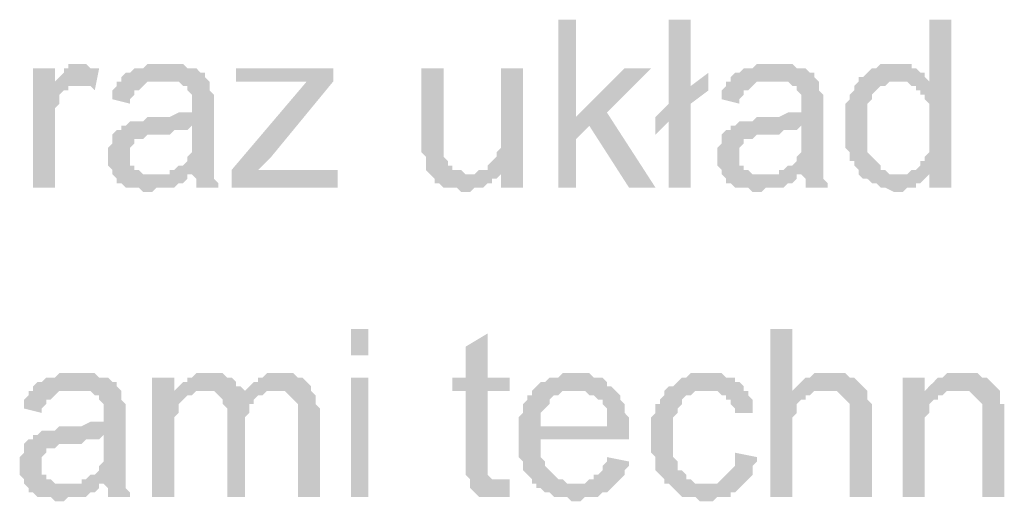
# Model space of a CAD drawing. Header units: millimetres. Extents: x 282377 to 1404227, y -783705 to 1038705.
# Tile 107 of 243: x 383089 to 383184, y 7578 to 7624. Entities that reach past the tile are written whole.
import ezdxf

# ---------------------------------------------------------------- set-up
doc = ezdxf.new("R2010")
doc.units = ezdxf.units.MM
doc.linetypes.add('ACAD_ISO08W100', pattern=[36, 24, -3, 6, -3])
doc.layers.add('!!ELEKTRYKA', color=7, linetype='Continuous')

msp = doc.modelspace()

# ---------------------------------------------------------------- hatches: boundary and pattern name
at = {"layer": '!!ELEKTRYKA', "linetype": 'ACAD_ISO08W100'}
for points in [[(383142.594, 7624.131), (383140.9, 7624.131), (383140.9, 7608.044), (383142.594, 7608.044), (383142.594, 7612.701), (383143.864, 7613.971), (383142.594, 7614.818)], [(383153.601, 7624.131), (383151.484, 7624.131), (383151.484, 7616.088), (383150.214, 7614.818), (383151.484, 7614.394), (383151.484, 7608.044), (383153.601, 7608.044), (383153.601, 7616.088), (383155.294, 7617.358), (383153.601, 7617.781)], [(383178.578, 7624.131), (383176.461, 7624.131), (383176.461, 7618.205), (383173.498, 7618.205), (383173.921, 7618.205), (383174.345, 7618.205), (383174.768, 7617.781), (383175.191, 7617.781), (383175.191, 7617.358), (383175.615, 7617.358), (383175.615, 7616.935), (383176.038, 7616.935), (383176.038, 7616.511), (383176.461, 7616.088), (383176.461, 7615.665), (383176.461, 7615.241), (383176.461, 7614.818), (383176.461, 7614.394), (383176.461, 7613.548), (383176.461, 7613.124), (383176.461, 7612.701), (383176.461, 7612.278), (383176.461, 7611.854), (383176.461, 7611.431), (383176.038, 7611.008), (383176.038, 7610.584), (383175.615, 7610.584), (383175.615, 7610.161), (383175.191, 7609.738), (383174.768, 7609.738), (383174.345, 7609.314), (383176.461, 7609.314), (383176.461, 7608.044), (383178.578, 7608.044)], [(383095.179, 7619.898), (383095.179, 7619.898), (383093.909, 7619.898), (383093.909, 7619.475), (383093.485, 7619.475), (383093.485, 7619.051), (383093.062, 7618.628), (383092.639, 7618.205), (383092.639, 7617.781), (383094.755, 7617.781), (383095.179, 7617.781), (383095.602, 7617.781), (383096.026, 7617.781), (383096.449, 7617.358), (383096.872, 7619.475), (383096.449, 7619.475), (383096.026, 7619.475), (383095.602, 7619.898), (383095.602, 7619.898)], [(383103.222, 7619.898), (383103.222, 7619.898), (383101.529, 7619.898), (383101.106, 7619.475), (383100.682, 7619.475), (383100.259, 7619.475), (383099.836, 7619.051), (383099.412, 7619.051), (383098.989, 7618.628), (383098.989, 7618.205), (383102.799, 7618.205), (383103.222, 7618.205), (383103.646, 7618.205), (383104.069, 7618.205), (383104.492, 7618.205), (383104.916, 7617.781), (383105.339, 7617.781), (383105.339, 7617.358), (383105.339, 7617.358), (383105.762, 7616.935), (383105.762, 7616.511), (383105.762, 7616.088), (383105.762, 7616.088), (383105.762, 7615.241), (383105.762, 7615.241), (383105.339, 7615.241), (383104.916, 7615.241), (383104.916, 7615.241), (383104.492, 7615.241), (383103.646, 7614.818), (383103.222, 7614.818), (383102.799, 7614.818), (383102.376, 7614.818), (383101.529, 7614.818), (383101.106, 7614.394), (383100.682, 7614.394), (383100.682, 7614.394), (383100.259, 7614.394), (383099.836, 7614.394), (383099.412, 7613.971), (383105.762, 7613.971), (383105.762, 7613.124), (383105.762, 7612.701), (383105.762, 7612.278), (383105.762, 7611.854), (383105.762, 7611.431), (383105.339, 7611.008), (383105.339, 7611.008), (383105.339, 7610.584), (383104.916, 7610.161), (383104.492, 7610.161), (383104.069, 7609.738), (383103.646, 7609.738), (383103.646, 7609.314), (383105.762, 7609.314), (383105.762, 7609.314), (383106.186, 7608.891), (383106.186, 7608.468), (383106.186, 7608.044), (383108.302, 7608.044), (383108.302, 7608.044), (383108.302, 7608.468), (383107.879, 7608.891), (383107.879, 7609.314), (383107.879, 7609.738), (383107.879, 7609.738), (383107.879, 7610.161), (383107.879, 7610.584), (383107.879, 7611.008), (383107.879, 7611.431), (383107.879, 7612.278), (383107.879, 7612.701), (383107.879, 7615.665), (383107.879, 7615.665), (383107.879, 7616.088), (383107.879, 7616.511), (383107.879, 7616.935), (383107.456, 7617.358), (383107.456, 7617.358), (383107.456, 7617.781), (383107.456, 7618.205), (383107.032, 7618.628), (383107.032, 7619.051), (383106.609, 7619.051), (383106.186, 7619.475), (383105.762, 7619.475), (383105.339, 7619.475), (383104.916, 7619.898), (383104.492, 7619.898), (383104.069, 7619.898), (383103.646, 7619.898)], [(383161.644, 7619.898), (383161.644, 7619.898), (383159.951, 7619.898), (383159.528, 7619.475), (383159.104, 7619.475), (383158.681, 7619.475), (383158.258, 7619.051), (383157.834, 7619.051), (383157.411, 7618.628), (383157.411, 7618.205), (383161.221, 7618.205), (383161.644, 7618.205), (383162.068, 7618.205), (383162.491, 7618.205), (383162.914, 7618.205), (383163.338, 7617.781), (383163.761, 7617.781), (383163.761, 7617.358), (383163.761, 7617.358), (383164.184, 7616.935), (383164.184, 7616.511), (383164.184, 7616.088), (383164.184, 7616.088), (383164.184, 7615.241), (383164.184, 7615.241), (383163.761, 7615.241), (383163.338, 7615.241), (383163.338, 7615.241), (383162.914, 7615.241), (383162.068, 7614.818), (383161.644, 7614.818), (383161.221, 7614.818), (383160.798, 7614.818), (383159.951, 7614.818), (383159.528, 7614.394), (383159.104, 7614.394), (383159.104, 7614.394), (383158.681, 7614.394), (383158.258, 7614.394), (383157.834, 7613.971), (383164.184, 7613.971), (383164.184, 7613.124), (383164.184, 7612.701), (383164.184, 7612.278), (383164.184, 7611.854), (383164.184, 7611.431), (383163.761, 7611.008), (383163.761, 7611.008), (383163.761, 7610.584), (383163.338, 7610.161), (383162.914, 7610.161), (383162.491, 7609.738), (383162.068, 7609.738), (383162.068, 7609.314), (383164.184, 7609.314), (383164.184, 7609.314), (383164.608, 7608.891), (383164.608, 7608.468), (383164.608, 7608.044), (383166.724, 7608.044), (383166.724, 7608.044), (383166.724, 7608.468), (383166.301, 7608.891), (383166.301, 7609.314), (383166.301, 7609.738), (383166.301, 7609.738), (383166.301, 7610.161), (383166.301, 7610.584), (383166.301, 7611.008), (383166.301, 7611.431), (383166.301, 7612.278), (383166.301, 7612.701), (383166.301, 7615.665), (383166.301, 7615.665), (383166.301, 7616.088), (383166.301, 7616.511), (383166.301, 7616.935), (383165.878, 7617.358), (383165.878, 7617.358), (383165.878, 7617.781), (383165.878, 7618.205), (383165.454, 7618.628), (383165.454, 7619.051), (383165.031, 7619.051), (383164.608, 7619.475), (383164.184, 7619.475), (383163.761, 7619.475), (383163.338, 7619.898), (383162.914, 7619.898), (383162.491, 7619.898), (383162.068, 7619.898)], [(383173.075, 7619.898), (383173.075, 7619.898), (383171.805, 7619.898), (383171.381, 7619.475), (383170.958, 7619.475), (383170.534, 7619.051), (383170.534, 7619.051), (383170.111, 7618.628), (383169.688, 7618.628), (383169.688, 7618.205), (383169.264, 7617.781), (383169.264, 7617.358), (383168.841, 7616.935), (383168.841, 7616.935), (383168.841, 7616.511), (383168.418, 7616.088), (383168.418, 7615.665), (383168.418, 7615.241), (383168.418, 7614.818), (383168.418, 7614.394), (383168.418, 7613.971), (383168.418, 7613.548), (383168.418, 7613.124), (383168.418, 7612.701), (383168.418, 7612.278), (383168.418, 7611.854), (383168.841, 7611.431), (383168.841, 7611.008), (383168.841, 7610.584), (383169.264, 7610.584), (383169.264, 7610.161), (383169.688, 7609.738), (383169.688, 7609.314), (383173.498, 7609.314), (383173.075, 7609.314), (383172.651, 7609.314), (383172.228, 7609.738), (383171.805, 7609.738), (383171.805, 7610.161), (383171.381, 7610.584), (383171.381, 7610.584), (383170.958, 7611.008), (383170.958, 7611.008), (383170.534, 7611.431), (383170.534, 7611.854), (383170.534, 7612.278), (383170.534, 7612.701), (383170.534, 7613.124), (383170.534, 7613.971), (383170.534, 7613.971), (383170.534, 7614.394), (383170.534, 7614.818), (383170.534, 7615.241), (383170.534, 7615.665), (383170.534, 7616.088), (383170.958, 7616.511), (383170.958, 7616.935), (383171.381, 7617.358), (383171.381, 7617.358), (383171.805, 7617.781), (383172.228, 7617.781), (383172.651, 7618.205), (383173.075, 7618.205), (383173.498, 7618.205), (383176.461, 7618.205), (383176.038, 7618.628), (383176.038, 7619.051), (383175.615, 7619.051), (383175.191, 7619.475), (383174.768, 7619.475), (383174.768, 7619.898), (383174.345, 7619.898), (383173.498, 7619.898)], [(383092.639, 7619.475), (383090.522, 7619.475), (383090.522, 7608.044), (383092.639, 7608.044), (383092.639, 7613.971), (383092.639, 7614.394), (383092.639, 7614.818), (383092.639, 7615.241), (383092.639, 7615.665), (383093.062, 7616.088), (383093.062, 7616.511), (383093.062, 7616.935), (383093.485, 7617.358), (383093.909, 7617.358), (383093.909, 7617.781), (383094.332, 7617.781), (383094.755, 7617.781), (383092.639, 7617.781)], [(383129.893, 7619.475), (383127.776, 7619.475), (383127.776, 7612.278), (383127.776, 7612.278), (383127.776, 7611.854), (383127.776, 7611.431), (383128.2, 7611.008), (383128.2, 7610.584), (383128.2, 7610.161), (383128.2, 7609.738), (383128.623, 7609.314), (383128.623, 7609.314), (383129.046, 7608.891), (383129.046, 7608.468), (383129.47, 7608.468), (383129.893, 7608.044), (383130.316, 7608.044), (383130.74, 7608.044), (383131.163, 7608.044), (383131.587, 7607.621), (383132.01, 7607.621), (383132.01, 7607.621), (383132.434, 7607.621), (383132.857, 7608.044), (383133.28, 7608.044), (383133.704, 7608.044), (383134.127, 7608.468), (383134.55, 7608.468), (383134.55, 7608.891), (383134.974, 7608.891), (383135.397, 7609.314), (383132.434, 7609.314), (383132.01, 7609.314), (383131.587, 7609.738), (383131.163, 7609.738), (383130.74, 7609.738), (383130.74, 7610.161), (383130.316, 7610.161), (383130.316, 7610.584), (383129.893, 7611.008), (383129.893, 7611.431), (383129.893, 7611.431), (383129.893, 7612.278), (383129.893, 7612.701), (383129.893, 7613.124)], [(383137.514, 7619.475), (383135.397, 7619.475), (383135.397, 7613.548), (383135.397, 7613.548), (383135.397, 7612.701), (383135.397, 7612.278), (383135.397, 7611.854), (383134.974, 7611.431), (383134.974, 7611.008), (383134.974, 7611.008), (383134.55, 7610.584), (383134.127, 7610.161), (383134.127, 7609.738), (383135.397, 7609.738), (383135.397, 7608.044), (383137.514, 7608.044)], [(383149.791, 7619.475), (383147.251, 7619.475), (383142.594, 7614.818), (383143.864, 7613.971), (383147.674, 7608.044), (383150.214, 7608.044), (383145.557, 7615.241)], [(383098.989, 7618.205), (383098.566, 7618.205), (383098.566, 7617.781), (383098.142, 7617.358), (383098.142, 7616.935), (383098.142, 7616.511), (383099.836, 7616.088), (383099.836, 7616.511), (383100.259, 7616.935), (383100.259, 7617.358), (383100.682, 7617.358), (383101.106, 7617.781), (383101.106, 7617.781), (383101.529, 7618.205), (383101.952, 7618.205), (383102.376, 7618.205), (383102.799, 7618.205)], [(383119.309, 7618.205), (383116.769, 7618.205), (383109.573, 7609.738), (383109.573, 7608.044), (383112.113, 7609.738), (383113.383, 7611.008)], [(383157.411, 7618.205), (383156.987, 7618.205), (383156.987, 7617.781), (383156.564, 7617.358), (383156.564, 7616.935), (383156.564, 7616.511), (383158.258, 7616.088), (383158.258, 7616.511), (383158.681, 7616.935), (383158.681, 7617.358), (383159.104, 7617.358), (383159.528, 7617.781), (383159.528, 7617.781), (383159.951, 7618.205), (383160.374, 7618.205), (383160.798, 7618.205), (383161.221, 7618.205)], [(383099.412, 7613.971), (383098.989, 7613.971), (383098.989, 7613.548), (383098.566, 7613.548), (383098.142, 7613.124), (383098.142, 7612.701), (383098.142, 7612.278), (383097.719, 7611.854), (383097.719, 7611.431), (383097.719, 7611.008), (383097.719, 7611.008), (383097.719, 7610.584), (383097.719, 7610.161), (383098.142, 7609.738), (383098.142, 7609.314), (383098.566, 7608.891), (383098.566, 7608.891), (383098.566, 7608.468), (383098.989, 7608.468), (383099.412, 7608.044), (383099.836, 7608.044), (383100.259, 7608.044), (383100.682, 7608.044), (383101.106, 7607.621), (383101.529, 7607.621), (383101.952, 7607.621), (383102.376, 7608.044), (383102.799, 7608.044), (383103.222, 7608.044), (383103.646, 7608.044), (383104.069, 7608.044), (383104.492, 7608.468), (383104.916, 7608.468), (383105.339, 7608.891), (383105.339, 7609.314), (383101.952, 7609.314), (383101.952, 7609.314), (383101.529, 7609.314), (383101.106, 7609.314), (383100.682, 7609.738), (383100.259, 7609.738), (383100.259, 7610.161), (383099.836, 7610.161), (383099.836, 7610.584), (383099.836, 7611.008), (383099.836, 7611.431), (383099.836, 7611.854), (383100.259, 7612.278), (383100.259, 7612.278), (383100.259, 7612.701), (383100.682, 7612.701), (383101.106, 7612.701), (383101.529, 7613.124), (383101.952, 7613.124), (383102.376, 7613.124), (383102.799, 7613.124), (383103.222, 7613.124), (383103.646, 7613.124), (383104.069, 7613.548), (383104.492, 7613.548), (383104.916, 7613.548), (383105.339, 7613.548), (383105.762, 7613.971)], [(383157.834, 7613.971), (383157.411, 7613.971), (383157.411, 7613.548), (383156.987, 7613.548), (383156.564, 7613.124), (383156.564, 7612.701), (383156.564, 7612.278), (383156.141, 7611.854), (383156.141, 7611.431), (383156.141, 7611.008), (383156.141, 7611.008), (383156.141, 7610.584), (383156.141, 7610.161), (383156.564, 7609.738), (383156.564, 7609.314), (383156.987, 7608.891), (383156.987, 7608.891), (383156.987, 7608.468), (383157.411, 7608.468), (383157.834, 7608.044), (383158.258, 7608.044), (383158.681, 7608.044), (383159.104, 7608.044), (383159.528, 7607.621), (383159.951, 7607.621), (383160.374, 7607.621), (383160.798, 7608.044), (383161.221, 7608.044), (383161.644, 7608.044), (383162.068, 7608.044), (383162.491, 7608.044), (383162.914, 7608.468), (383163.338, 7608.468), (383163.761, 7608.891), (383163.761, 7609.314), (383160.374, 7609.314), (383160.374, 7609.314), (383159.951, 7609.314), (383159.528, 7609.314), (383159.104, 7609.738), (383158.681, 7609.738), (383158.681, 7610.161), (383158.258, 7610.161), (383158.258, 7610.584), (383158.258, 7611.008), (383158.258, 7611.431), (383158.258, 7611.854), (383158.681, 7612.278), (383158.681, 7612.278), (383158.681, 7612.701), (383159.104, 7612.701), (383159.528, 7612.701), (383159.951, 7613.124), (383160.374, 7613.124), (383160.798, 7613.124), (383161.221, 7613.124), (383161.644, 7613.124), (383162.068, 7613.124), (383162.491, 7613.548), (383162.914, 7613.548), (383163.338, 7613.548), (383163.761, 7613.548), (383164.184, 7613.971)], [(383134.127, 7609.738), (383133.28, 7609.738), (383132.857, 7609.314), (383132.434, 7609.314), (383135.397, 7609.314), (383135.397, 7609.738)], [(383174.345, 7609.314), (383169.688, 7609.314), (383170.111, 7608.891), (383170.534, 7608.891), (383170.958, 7608.468), (383170.958, 7608.468), (383171.381, 7608.468), (383171.805, 7608.044), (383171.805, 7608.044), (383172.228, 7608.044), (383173.075, 7607.621), (383173.498, 7607.621), (383173.921, 7607.621), (383174.345, 7608.044), (383174.768, 7608.044), (383175.191, 7608.044), (383175.191, 7608.468), (383175.615, 7608.468), (383176.038, 7608.891), (383176.461, 7609.314), (383176.461, 7609.314)], [(383134.127, 7594.074), (383132.01, 7592.804), (383132.01, 7589.841), (383130.74, 7589.841), (383130.74, 7588.57), (383132.01, 7588.57), (383132.01, 7581.797), (383132.01, 7581.797), (383132.01, 7580.95), (383132.01, 7580.527), (383132.434, 7580.104), (383135.397, 7580.104), (383134.974, 7580.104), (383134.55, 7580.104), (383134.55, 7580.104), (383134.127, 7580.527), (383134.127, 7580.527), (383134.127, 7580.95), (383134.127, 7581.797), (383134.127, 7588.57), (383136.244, 7588.57), (383136.244, 7589.841), (383134.127, 7589.841)], [(383163.338, 7594.497), (383161.221, 7594.497), (383161.221, 7578.41), (383163.338, 7578.41), (383163.338, 7584.76), (383163.338, 7585.184), (383163.338, 7585.607), (383163.338, 7586.03), (383163.761, 7586.454), (383163.761, 7586.877), (383163.761, 7587.3), (383164.184, 7587.724), (383164.608, 7587.724), (383164.608, 7588.147), (383165.031, 7588.147), (383165.454, 7588.57), (383165.878, 7588.57), (383166.301, 7588.57), (383163.338, 7588.57)], [(383094.755, 7590.264), (383094.755, 7590.264), (383093.062, 7590.264), (383092.639, 7589.841), (383092.215, 7589.841), (383091.792, 7589.841), (383091.369, 7589.417), (383090.945, 7589.417), (383090.522, 7588.994), (383090.522, 7588.57), (383094.332, 7588.57), (383094.755, 7588.57), (383095.179, 7588.57), (383095.602, 7588.57), (383096.026, 7588.57), (383096.449, 7588.147), (383096.872, 7588.147), (383096.872, 7587.724), (383096.872, 7587.724), (383097.296, 7587.3), (383097.296, 7586.877), (383097.296, 7586.454), (383097.296, 7586.454), (383097.296, 7585.607), (383097.296, 7585.607), (383096.872, 7585.607), (383096.449, 7585.607), (383096.449, 7585.607), (383096.026, 7585.607), (383095.179, 7585.184), (383094.755, 7585.184), (383094.332, 7585.184), (383093.909, 7585.184), (383093.062, 7585.184), (383092.639, 7584.76), (383092.215, 7584.76), (383092.215, 7584.76), (383091.792, 7584.76), (383091.369, 7584.76), (383090.945, 7584.337), (383097.296, 7584.337), (383097.296, 7583.49), (383097.296, 7583.067), (383097.296, 7582.644), (383097.296, 7582.22), (383097.296, 7581.797), (383096.872, 7581.374), (383096.872, 7581.374), (383096.872, 7580.95), (383096.449, 7580.527), (383096.026, 7580.527), (383095.602, 7580.104), (383095.179, 7580.104), (383095.179, 7579.68), (383097.296, 7579.68), (383097.296, 7579.68), (383097.719, 7579.257), (383097.719, 7578.834), (383097.719, 7578.41), (383099.836, 7578.41), (383099.836, 7578.41), (383099.836, 7578.834), (383099.412, 7579.257), (383099.412, 7579.68), (383099.412, 7580.104), (383099.412, 7580.104), (383099.412, 7580.527), (383099.412, 7580.95), (383099.412, 7581.374), (383099.412, 7581.797), (383099.412, 7582.644), (383099.412, 7583.067), (383099.412, 7586.03), (383099.412, 7586.03), (383099.412, 7586.454), (383099.412, 7586.877), (383099.412, 7587.3), (383098.989, 7587.724), (383098.989, 7587.724), (383098.989, 7588.147), (383098.989, 7588.57), (383098.566, 7588.994), (383098.566, 7589.417), (383098.142, 7589.417), (383097.719, 7589.841), (383097.296, 7589.841), (383096.872, 7589.841), (383096.449, 7590.264), (383096.026, 7590.264), (383095.602, 7590.264), (383095.179, 7590.264)], [(383107.456, 7590.264), (383106.186, 7590.264), (383105.762, 7589.841), (383105.339, 7589.841), (383105.339, 7589.417), (383104.916, 7589.417), (383104.492, 7588.994), (383104.069, 7588.57), (383107.032, 7588.57), (383107.032, 7588.57), (383107.456, 7588.57), (383107.879, 7588.57), (383108.302, 7588.147), (383110.843, 7588.147), (383110.843, 7588.57), (383110.419, 7588.994), (383109.996, 7588.994), (383109.996, 7589.417), (383109.573, 7589.841), (383109.573, 7589.841), (383109.149, 7589.841), (383108.726, 7590.264), (383108.302, 7590.264), (383107.879, 7590.264)], [(383114.229, 7590.264), (383112.959, 7590.264), (383112.536, 7589.841), (383112.113, 7589.841), (383112.113, 7589.417), (383111.689, 7589.417), (383111.266, 7588.994), (383110.843, 7588.57), (383113.806, 7588.57), (383114.229, 7588.57), (383114.653, 7588.57), (383115.076, 7588.147), (383115.076, 7588.147), (383115.499, 7587.724), (383115.923, 7587.3), (383115.923, 7587.3), (383115.923, 7586.877), (383115.923, 7586.454), (383115.923, 7585.607), (383115.923, 7578.41), (383118.039, 7578.41), (383118.039, 7586.454), (383118.039, 7586.454), (383118.039, 7586.877), (383117.616, 7587.3), (383117.616, 7588.147), (383117.616, 7588.147), (383117.193, 7588.57), (383117.193, 7588.994), (383116.769, 7589.417), (383116.769, 7589.417), (383116.346, 7589.841), (383115.923, 7589.841), (383115.499, 7590.264), (383115.076, 7590.264), (383114.653, 7590.264)], [(383142.594, 7590.264), (383141.324, 7590.264), (383140.9, 7589.841), (383140.054, 7589.841), (383139.63, 7589.417), (383139.207, 7589.417), (383138.784, 7588.994), (383138.36, 7588.57), (383142.594, 7588.57), (383142.594, 7588.57), (383143.017, 7588.57), (383143.44, 7588.57), (383143.864, 7588.147), (383144.287, 7588.147), (383144.711, 7587.724), (383145.134, 7587.724), (383145.134, 7587.3), (383145.134, 7587.3), (383145.557, 7586.877), (383145.557, 7586.454), (383145.557, 7586.03), (383145.557, 7585.184), (383139.207, 7585.184), (383147.674, 7585.184), (383147.674, 7585.607), (383147.674, 7586.03), (383147.251, 7586.454), (383147.251, 7586.877), (383147.251, 7587.3), (383146.827, 7587.724), (383146.827, 7588.147), (383146.404, 7588.57), (383146.404, 7588.57), (383145.981, 7588.994), (383145.557, 7588.994), (383145.557, 7589.417), (383145.134, 7589.841), (383144.711, 7589.841), (383144.287, 7589.841), (383143.864, 7590.264), (383143.44, 7590.264), (383143.017, 7590.264)], [(383155.294, 7590.264), (383153.601, 7590.264), (383153.177, 7589.841), (383152.754, 7589.841), (383152.331, 7589.417), (383152.331, 7589.417), (383151.907, 7588.994), (383151.484, 7588.994), (383151.061, 7588.57), (383151.061, 7588.147), (383150.637, 7587.724), (383150.637, 7587.3), (383150.214, 7587.3), (383150.214, 7586.877), (383150.214, 7586.454), (383149.791, 7586.03), (383149.791, 7585.607), (383149.791, 7585.184), (383149.791, 7584.76), (383149.791, 7584.337), (383149.791, 7583.49), (383149.791, 7583.067), (383149.791, 7582.644), (383150.214, 7582.22), (383150.214, 7581.797), (383150.214, 7581.374), (383150.214, 7580.95), (383150.637, 7580.527), (383150.637, 7580.527), (383151.061, 7580.104), (383151.061, 7579.68), (383154.871, 7579.68), (383154.871, 7579.68), (383154.447, 7579.68), (383154.024, 7579.68), (383153.601, 7580.104), (383153.177, 7580.104), (383153.177, 7580.527), (383152.754, 7580.95), (383152.754, 7580.95), (383152.331, 7580.95), (383152.331, 7581.374), (383152.331, 7581.797), (383151.907, 7582.22), (383151.907, 7582.644), (383151.907, 7583.067), (383151.907, 7583.49), (383151.907, 7584.337), (383151.907, 7584.337), (383151.907, 7584.76), (383151.907, 7585.184), (383151.907, 7585.607), (383151.907, 7586.03), (383152.331, 7586.454), (383152.331, 7586.877), (383152.754, 7587.3), (383152.754, 7587.724), (383152.754, 7587.724), (383153.177, 7588.147), (383153.601, 7588.147), (383154.024, 7588.57), (383154.447, 7588.57), (383154.871, 7588.57), (383155.294, 7588.57), (383158.681, 7588.57), (383158.681, 7588.994), (383158.258, 7589.417), (383157.834, 7589.417), (383157.834, 7589.841), (383157.411, 7589.841), (383156.987, 7589.841), (383156.564, 7590.264), (383156.141, 7590.264), (383155.717, 7590.264)], [(383166.724, 7590.264), (383166.724, 7590.264), (383165.454, 7590.264), (383165.031, 7589.841), (383164.608, 7589.841), (383164.184, 7589.417), (383164.184, 7589.417), (383163.761, 7588.994), (383163.338, 7588.57), (383166.301, 7588.57), (383166.724, 7588.57), (383167.148, 7588.57), (383167.571, 7588.57), (383167.994, 7588.147), (383168.418, 7587.724), (383168.418, 7587.724), (383168.418, 7587.724), (383168.841, 7587.3), (383168.841, 7586.877), (383168.841, 7586.454), (383168.841, 7585.607), (383168.841, 7578.41), (383170.958, 7578.41), (383170.958, 7585.607), (383170.958, 7586.454), (383170.958, 7586.877), (383170.958, 7587.3), (383170.534, 7587.724), (383170.534, 7588.147), (383170.534, 7588.147), (383170.534, 7588.57), (383170.111, 7588.994), (383169.688, 7589.417), (383169.688, 7589.417), (383169.264, 7589.841), (383168.841, 7589.841), (383168.841, 7589.841), (383168.418, 7590.264), (383167.994, 7590.264), (383167.148, 7590.264)], [(383179.425, 7590.264), (383179.425, 7590.264), (383178.155, 7590.264), (383177.731, 7589.841), (383177.308, 7589.841), (383176.885, 7589.417), (383176.885, 7589.417), (383176.461, 7588.994), (383176.038, 7588.57), (383179.001, 7588.57), (383179.425, 7588.57), (383179.848, 7588.57), (383180.271, 7588.57), (383180.695, 7588.147), (383180.695, 7588.147), (383181.118, 7587.724), (383181.541, 7587.3), (383181.541, 7587.3), (383181.541, 7586.877), (383181.541, 7586.454), (383181.541, 7586.03), (383181.541, 7585.607), (383181.541, 7578.41), (383183.658, 7578.41), (383183.658, 7585.607), (383183.658, 7585.607), (383183.658, 7586.454), (383183.658, 7586.877), (383183.658, 7587.3), (383183.235, 7587.3), (383183.235, 7587.724), (383183.235, 7588.147), (383183.235, 7588.57), (383182.811, 7588.994), (383182.811, 7588.994), (383182.388, 7589.417), (383181.965, 7589.841), (383181.541, 7589.841), (383181.541, 7589.841), (383181.118, 7590.264), (383180.695, 7590.264), (383179.848, 7590.264)], [(383104.069, 7589.841), (383101.952, 7589.841), (383101.952, 7578.41), (383104.069, 7578.41), (383104.069, 7584.337), (383104.069, 7584.76), (383104.069, 7585.184), (383104.069, 7585.607), (383104.069, 7586.03), (383104.492, 7586.454), (383104.492, 7586.877), (383104.492, 7587.3), (383104.916, 7587.724), (383104.916, 7587.724), (383105.339, 7588.147), (383105.762, 7588.147), (383104.069, 7588.57)], [(383176.038, 7589.841), (383173.921, 7589.841), (383173.921, 7578.41), (383176.038, 7578.41), (383176.038, 7584.76), (383176.038, 7585.184), (383176.038, 7585.607), (383176.038, 7586.03), (383176.461, 7586.454), (383176.461, 7586.877), (383176.461, 7587.3), (383176.885, 7587.724), (383176.885, 7587.724), (383177.308, 7587.724), (383177.308, 7588.147), (383177.731, 7588.147), (383176.038, 7588.147)], [(383090.522, 7588.57), (383090.099, 7588.57), (383090.099, 7588.147), (383089.675, 7587.724), (383089.675, 7587.3), (383089.675, 7586.877), (383091.369, 7586.454), (383091.369, 7586.877), (383091.792, 7587.3), (383091.792, 7587.724), (383092.215, 7587.724), (383092.639, 7588.147), (383092.639, 7588.147), (383093.062, 7588.57), (383093.485, 7588.57), (383093.909, 7588.57), (383094.332, 7588.57)], [(383104.069, 7588.57), (383104.069, 7588.57), (383105.762, 7588.147), (383106.186, 7588.57), (383106.609, 7588.57), (383107.032, 7588.57)], [(383110.843, 7588.57), (383110.843, 7588.147), (383108.302, 7588.147), (383108.726, 7587.724), (383108.726, 7587.724), (383108.726, 7587.3), (383109.149, 7586.877), (383109.149, 7586.454), (383109.149, 7586.03), (383109.149, 7578.41), (383110.843, 7578.41), (383110.843, 7585.184), (383110.843, 7585.184), (383110.843, 7586.03), (383111.266, 7586.454), (383111.266, 7586.877), (383111.266, 7587.3), (383111.689, 7587.3), (383111.689, 7587.724), (383111.689, 7587.724), (383112.113, 7588.147), (383112.536, 7588.147), (383112.959, 7588.57), (383113.383, 7588.57), (383113.806, 7588.57)], [(383138.36, 7588.57), (383138.36, 7588.57), (383138.36, 7588.147), (383137.937, 7588.147), (383137.937, 7587.724), (383137.514, 7587.3), (383137.514, 7586.877), (383137.514, 7586.454), (383137.09, 7586.03), (383137.09, 7585.607), (383137.09, 7585.184), (383137.09, 7584.76), (383137.09, 7583.914), (383137.09, 7583.49), (383137.09, 7583.067), (383137.09, 7582.644), (383137.09, 7582.22), (383137.514, 7581.797), (383137.514, 7581.374), (383137.514, 7580.95), (383137.937, 7580.527), (383137.937, 7580.527), (383138.36, 7580.104), (383138.36, 7579.68), (383142.594, 7579.68), (383142.594, 7579.68), (383142.17, 7579.68), (383141.747, 7579.68), (383141.324, 7580.104), (383140.9, 7580.104), (383140.477, 7580.527), (383140.054, 7580.95), (383140.054, 7580.95), (383140.054, 7580.95), (383139.63, 7581.374), (383139.63, 7581.797), (383139.207, 7582.22), (383139.207, 7582.644), (383139.207, 7583.067), (383139.207, 7583.914), (383147.674, 7583.914), (383147.674, 7583.914), (383147.674, 7584.337), (383147.674, 7584.76), (383147.674, 7585.184), (383139.207, 7585.184), (383139.207, 7585.184), (383139.207, 7586.03), (383139.207, 7586.454), (383139.63, 7586.877), (383139.63, 7586.877), (383140.054, 7587.3), (383140.054, 7587.724), (383140.477, 7588.147), (383140.9, 7588.147), (383141.324, 7588.57), (383141.747, 7588.57), (383142.17, 7588.57), (383142.594, 7588.57)], [(383158.681, 7588.57), (383155.294, 7588.57), (383156.141, 7588.57), (383156.564, 7588.147), (383156.987, 7588.147), (383156.987, 7587.724), (383157.411, 7587.724), (383157.411, 7587.3), (383157.834, 7586.877), (383157.834, 7586.454), (383159.528, 7586.454), (383159.528, 7586.877), (383159.528, 7587.3), (383159.528, 7587.724), (383159.104, 7588.147), (383159.104, 7588.57)], [(383176.038, 7588.57), (383176.038, 7588.147), (383177.731, 7588.147), (383178.155, 7588.57), (383178.578, 7588.57), (383179.001, 7588.57)], [(383090.945, 7584.337), (383090.522, 7584.337), (383090.522, 7583.914), (383090.099, 7583.914), (383089.675, 7583.49), (383089.675, 7583.067), (383089.675, 7582.644), (383089.252, 7582.22), (383089.252, 7581.797), (383089.252, 7581.374), (383089.252, 7581.374), (383089.252, 7580.95), (383089.252, 7580.527), (383089.675, 7580.104), (383089.675, 7579.68), (383090.099, 7579.257), (383090.099, 7579.257), (383090.099, 7578.834), (383090.522, 7578.834), (383090.945, 7578.41), (383091.369, 7578.41), (383091.792, 7578.41), (383092.215, 7578.41), (383092.639, 7577.987), (383093.062, 7577.987), (383093.485, 7577.987), (383093.909, 7578.41), (383094.332, 7578.41), (383094.755, 7578.41), (383095.179, 7578.41), (383095.602, 7578.41), (383096.026, 7578.834), (383096.449, 7578.834), (383096.872, 7579.257), (383096.872, 7579.68), (383093.485, 7579.68), (383093.485, 7579.68), (383093.062, 7579.68), (383092.639, 7579.68), (383092.215, 7580.104), (383091.792, 7580.104), (383091.792, 7580.527), (383091.369, 7580.527), (383091.369, 7580.95), (383091.369, 7581.374), (383091.369, 7581.797), (383091.369, 7582.22), (383091.792, 7582.644), (383091.792, 7582.644), (383091.792, 7583.067), (383092.215, 7583.067), (383092.639, 7583.067), (383093.062, 7583.49), (383093.485, 7583.49), (383093.909, 7583.49), (383094.332, 7583.49), (383094.755, 7583.49), (383095.179, 7583.49), (383095.602, 7583.914), (383096.026, 7583.914), (383096.449, 7583.914), (383096.872, 7583.914), (383097.296, 7584.337)], [(383145.557, 7582.22), (383145.557, 7581.797), (383145.134, 7581.374), (383145.134, 7580.95), (383144.711, 7580.527), (383144.287, 7580.527), (383144.287, 7580.104), (383143.864, 7580.104), (383143.44, 7579.68), (383143.017, 7579.68), (383142.594, 7579.68), (383138.36, 7579.68), (383138.784, 7579.68), (383138.784, 7579.257), (383139.207, 7579.257), (383139.63, 7578.834), (383140.054, 7578.834), (383140.477, 7578.41), (383140.9, 7578.41), (383141.324, 7578.41), (383141.747, 7578.41), (383142.17, 7577.987), (383142.594, 7577.987), (383143.017, 7577.987), (383143.44, 7578.41), (383143.864, 7578.41), (383144.287, 7578.41), (383144.711, 7578.41), (383145.134, 7578.834), (383145.557, 7578.834), (383145.981, 7579.257), (383145.981, 7579.257), (383146.404, 7579.68), (383146.827, 7580.104), (383146.827, 7580.104), (383147.251, 7580.527), (383147.251, 7580.95), (383147.674, 7581.374), (383147.674, 7581.797)], [(383157.834, 7582.644), (383157.834, 7581.374), (383157.411, 7580.95), (383157.411, 7580.95), (383156.987, 7580.527), (383156.564, 7580.104), (383156.564, 7580.104), (383156.141, 7579.68), (383155.717, 7579.68), (383154.871, 7579.68), (383151.061, 7579.68), (383151.484, 7579.68), (383151.907, 7579.257), (383152.331, 7578.834), (383152.331, 7578.834), (383152.754, 7578.41), (383153.177, 7578.41), (383153.601, 7578.41), (383154.024, 7578.41), (383154.447, 7577.987), (383155.294, 7577.987), (383155.717, 7577.987), (383156.141, 7578.41), (383156.564, 7578.41), (383156.987, 7578.41), (383157.411, 7578.41), (383157.411, 7578.834), (383157.834, 7578.834), (383158.258, 7579.257), (383158.258, 7579.257), (383158.681, 7579.68), (383159.104, 7580.104), (383159.104, 7580.104), (383159.528, 7580.527), (383159.528, 7580.95), (383159.528, 7581.374), (383159.951, 7581.797), (383159.951, 7582.22)], [(383136.244, 7580.104), (383132.434, 7580.104), (383132.434, 7579.68), (383132.434, 7579.68), (383132.434, 7579.257), (383132.857, 7578.834), (383133.28, 7578.41), (383133.704, 7578.41), (383133.704, 7578.41), (383134.55, 7578.41), (383134.974, 7578.41), (383134.974, 7578.41), (383135.397, 7578.41), (383135.82, 7578.41), (383136.244, 7578.41)]]:
    msp.add_hatch(color=7, dxfattribs=at).paths.add_polyline_path(points)

# ---------------------------------------------------------------- linework, layer by layer
at = {"layer": '!!ELEKTRYKA', "color": 7, "linetype": 'ACAD_ISO08W100', "lineweight": -3}
for points in [[(383109.996, 7619.475), (383109.996, 7618.205), (383119.309, 7619.475), (383119.309, 7618.205)], [(383155.294, 7619.051), (383153.601, 7617.781), (383155.294, 7617.358)], [(383150.214, 7614.818), (383150.214, 7613.124), (383151.484, 7614.394)], [(383119.733, 7609.738), (383112.113, 7609.738), (383119.733, 7608.044), (383109.573, 7608.044)], [(383122.696, 7591.957), (383122.696, 7594.497), (383121.003, 7591.957), (383121.003, 7594.497)], [(383122.696, 7578.41), (383122.696, 7589.841), (383121.003, 7578.41), (383121.003, 7589.841)]]:
    msp.add_solid(points, dxfattribs=at)

doc.saveas('drawing.dxf')
